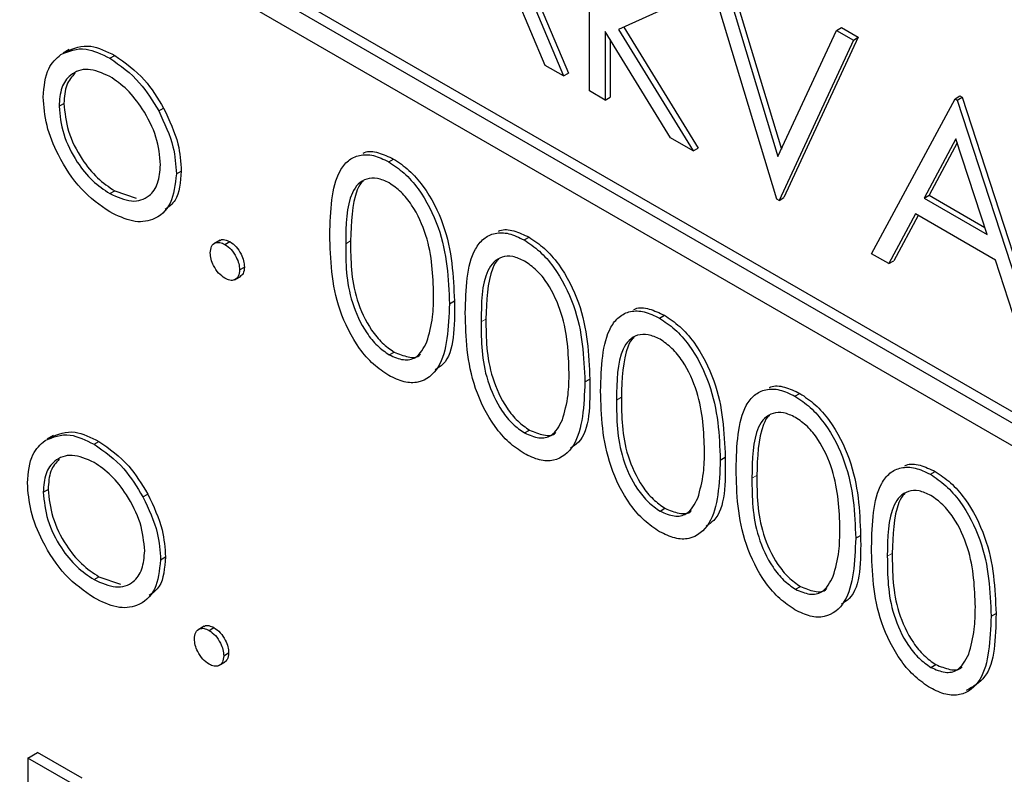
# Paper-space layout 'Blatt4' of a CAD drawing. Header units: millimetres. Extents: x 5 to 418, y 2 to 292.
# Tile 27 of 78: x 142.38 to 143.8, y 157.45 to 158.54. Entities that reach past the tile are written whole.
import ezdxf

# ---------------------------------------------------------------- set-up
doc = ezdxf.new("R2010")
doc.units = ezdxf.units.MM

psp = doc.layouts.new('Blatt4')

# ---------------------------------------------------------------- linework, layer by layer
at = {"color": 7, "linetype": 'Continuous', "lineweight": 25}
for p, q in [((148.0117, 155.5458), (141.2235, 159.4646)), ((147.9976, 155.5376), (141.2093, 159.4564)), ((141.2093, 159.4237), (147.9976, 155.505)), ((143.1994, 158.4351), (143.1994, 158.7366)), ((143.0788, 158.6546), (143.1619, 158.4567)), ((143.0859, 158.6587), (143.169, 158.4608)), ((143.1355, 158.472), (143.0656, 158.6385)), ((143.4703, 158.2787), (143.3626, 158.6348)), ((143.3871, 158.6207), (143.4719, 158.3401)), ((143.3941, 158.6248), (143.477, 158.3509)), ((143.3398, 158.5689), (143.2415, 158.5238)), ((143.3168, 158.3673), (143.2223, 158.5209)), ((143.2223, 158.5209), (143.2223, 158.4219)), ((143.2415, 158.5238), (143.3495, 158.3484)), ((143.249, 158.5273), (143.3566, 158.3525)), ((143.4719, 158.3401), (143.5568, 158.5227)), ((143.5568, 158.5227), (143.5639, 158.5268)), ((143.5568, 158.5227), (143.5813, 158.5086)), ((143.5639, 158.5268), (143.5883, 158.5127)), ((143.2293, 158.5094), (143.2293, 158.426)), ((143.5813, 158.5086), (143.4736, 158.2768)), ((143.5883, 158.5127), (143.4806, 158.2809)), ((143.5813, 158.5086), (143.5883, 158.5127)), ((142.4472, 158.4949), (142.4384, 158.4898)), ((142.506, 158.4824), (142.5131, 158.4865)), ((143.1619, 158.4567), (143.1355, 158.472)), ((143.1619, 158.4567), (143.169, 158.4608)), ((143.2223, 158.4219), (143.1994, 158.4351)), ((143.2223, 158.4219), (143.2293, 158.426)), ((143.6074, 158.1996), (143.7281, 158.4238)), ((143.7281, 158.4238), (143.7352, 158.4279)), ((143.7281, 158.4238), (143.7314, 158.4219)), ((143.7314, 158.4219), (143.7385, 158.426)), ((143.7314, 158.4219), (143.8489, 158.0602)), ((143.7352, 158.4279), (143.7385, 158.426)), ((143.7385, 158.426), (143.8559, 158.0642)), ((142.4325, 158.4129), (142.4396, 158.417)), ((142.5767, 158.4062), (142.5838, 158.4103)), ((143.3495, 158.3484), (143.3168, 158.3673)), ((143.7295, 158.3657), (143.6834, 158.2801)), ((143.7744, 158.2275), (143.7295, 158.3657)), ((143.3495, 158.3484), (143.3566, 158.3525)), ((143.7313, 158.3601), (143.6905, 158.2841)), ((142.9092, 158.3325), (142.9163, 158.3366)), ((142.6022, 158.3151), (142.6093, 158.3192)), ((142.5059, 158.2865), (142.513, 158.2905)), ((142.513, 158.2905), (142.5443, 158.28)), ((143.4736, 158.2768), (143.4703, 158.2787)), ((143.4736, 158.2768), (143.4806, 158.2809)), ((143.6834, 158.2801), (143.6905, 158.2841)), ((143.6834, 158.2801), (143.7744, 158.2275)), ((143.6905, 158.2841), (143.7711, 158.2376)), ((143.671, 158.2571), (143.6323, 158.1852)), ((143.6747, 158.2549), (143.6394, 158.1893)), ((143.7864, 158.1904), (143.671, 158.2571)), ((143.105, 158.2195), (143.1121, 158.2236)), ((142.6653, 158.2191), (142.6565, 158.214)), ((142.6724, 158.213), (142.6794, 158.2171)), ((143.6323, 158.1852), (143.6074, 158.1996)), ((142.6936, 158.1763), (142.7006, 158.1803)), ((143.6323, 158.1852), (143.6394, 158.1893)), ((143.824, 158.0745), (143.7864, 158.1904)), ((142.6864, 158.162), (142.6952, 158.1671)), ((142.9971, 158.1272), (143.0042, 158.1313)), ((143.3008, 158.1064), (143.3079, 158.1105)), ((142.91, 158.0532), (142.9171, 158.0573)), ((143.1929, 158.0141), (143.2, 158.0182)), ((143.4967, 157.9934), (143.5037, 157.9975)), ((142.4244, 157.9365), (142.4155, 157.9314)), ((143.1058, 157.9402), (143.1129, 157.9442)), ((142.4832, 157.924), (142.4902, 157.9281)), ((143.3887, 157.9011), (143.3958, 157.9052)), ((143.6925, 157.8804), (143.6995, 157.8844)), ((142.4096, 157.8545), (142.4167, 157.8586)), ((142.5538, 157.8478), (142.5609, 157.8519)), ((143.3016, 157.8271), (143.3087, 157.8312)), ((143.5845, 157.788), (143.5916, 157.7921)), ((142.5793, 157.7567), (142.5864, 157.7608)), ((142.4831, 157.7281), (142.4901, 157.7322)), ((142.4901, 157.7322), (142.5215, 157.7216)), ((143.4974, 157.7141), (143.5045, 157.7182)), ((143.7803, 157.675), (143.7874, 157.6791)), ((142.6425, 157.6607), (142.6336, 157.6556)), ((142.6495, 157.6546), (142.6566, 157.6587)), ((142.6707, 157.6179), (142.6778, 157.6219)), ((142.6635, 157.6036), (142.6724, 157.6087)), ((143.6932, 157.601), (143.7003, 157.6051)), ((142.3873, 157.4699), (142.4014, 157.4781)), ((142.4521, 157.4325), (142.3873, 157.4699)), ((142.3873, 157.4699), (142.3873, 156.98)), ((142.4662, 157.4407), (142.4014, 157.4781))]:
    psp.add_line(p, q, dxfattribs=at)
at = {"color": 7, "linetype": 'Continuous', "lineweight": 18}
for p, q in [((142.847, 158.214), (142.854, 158.218)), ((143.0428, 158.1009), (143.0498, 158.105)), ((143.2386, 157.9879), (143.2457, 157.992)), ((143.4344, 157.8748), (143.4415, 157.8789)), ((143.6302, 157.7618), (143.6373, 157.7659))]:
    psp.add_line(p, q, dxfattribs=at)
at = {"color": 7, "linetype": 'Continuous', "lineweight": 25}
for points, knots in [([(142.4351, 158.4877), (142.4466, 158.4926), (142.4672, 158.5013), (142.4941, 158.4882), (142.506, 158.4824)], [0, 0, 0, 0, 0.55888, 1, 1, 1, 1]), ([(142.4422, 158.4918), (142.4537, 158.4967), (142.4743, 158.5054), (142.5012, 158.4923), (142.5131, 158.4865)], [0, 0, 0, 0, 0.55888, 1, 1, 1, 1]), ([(142.4096, 158.4263), (142.411, 158.4413), (142.4134, 158.4682), (142.4285, 158.4818), (142.4351, 158.4877)], [0, 0, 0, 0, 0.559285, 1, 1, 1, 1]), ([(142.506, 158.4824), (142.5211, 158.4718), (142.5481, 158.453), (142.5679, 158.4205), (142.5767, 158.4062)], [0, 0, 0, 0, 0.559182, 1, 1, 1, 1]), ([(142.5131, 158.4865), (142.5282, 158.4759), (142.5552, 158.4571), (142.575, 158.4246), (142.5838, 158.4103)], [0, 0, 0, 0, 0.559182, 1, 1, 1, 1]), ([(142.5059, 158.4561), (142.495, 158.4608), (142.4733, 158.4703), (142.4495, 158.4606), (142.4347, 158.4412), (142.4332, 158.4223), (142.4325, 158.4129)], [0, 0, 0, 0, 0.279484, 0.559256, 0.779547, 1, 1, 1, 1]), ([(142.4558, 158.4609), (142.4511, 158.4558), (142.4415, 158.4453), (142.4402, 158.4265), (142.4396, 158.417)], [0, 0, 0, 0, 0.489282, 1, 1, 1, 1]), ([(142.5793, 158.3281), (142.5781, 158.3414), (142.5756, 158.368), (142.5555, 158.4072), (142.5315, 158.4385), (142.5145, 158.4502), (142.5059, 158.4561)], [0, 0, 0, 0, 0.2795862, 0.5593981, 0.7796526, 1, 1, 1, 1]), ([(142.506, 158.26), (142.4918, 158.2699), (142.4633, 158.2897), (142.4319, 158.3383), (142.4127, 158.3858), (142.4107, 158.4128), (142.4096, 158.4263)], [0, 0, 0, 0, 0.279776, 0.559179, 0.779592, 1, 1, 1, 1]), ([(142.4325, 158.4129), (142.4338, 158.3997), (142.4366, 158.3733), (142.456, 158.3339), (142.4805, 158.3037), (142.4975, 158.2922), (142.5059, 158.2865)], [0, 0, 0, 0, 0.279618, 0.559167, 0.779512, 1, 1, 1, 1]), ([(142.4396, 158.417), (142.4409, 158.4038), (142.4436, 158.3774), (142.4631, 158.338), (142.4876, 158.3078), (142.5045, 158.2963), (142.513, 158.2905)], [0, 0, 0, 0, 0.279618, 0.559167, 0.779512, 1, 1, 1, 1]), ([(142.5767, 158.4062), (142.5849, 158.3886), (142.5996, 158.3573), (142.6014, 158.328), (142.6022, 158.3151)], [0, 0, 0, 0, 0.559216, 1, 1, 1, 1]), ([(142.5838, 158.4103), (142.592, 158.3927), (142.6067, 158.3614), (142.6085, 158.3321), (142.6093, 158.3192)], [0, 0, 0, 0, 0.559216, 1, 1, 1, 1]), ([(142.8723, 158.345), (142.8729, 158.3454), (142.879, 158.3485), (142.8942, 158.347), (142.9089, 158.3401), (142.9163, 158.3366)], [0, 0, 0, 0, 0.0579693, 0.5290281, 1, 1, 1, 1]), ([(142.8241, 158.227), (142.8251, 158.2616), (142.8263, 158.3048), (142.8501, 158.3352), (142.8666, 158.3432), (142.8869, 158.3433), (142.9018, 158.3361), (142.9092, 158.3325)], [0, 0, 0, 0, 0.498702, 0.624177, 0.749467, 0.874745, 1, 1, 1, 1]), ([(142.9163, 158.3366), (142.9238, 158.3316), (142.9388, 158.3216), (142.9661, 158.2904), (143.0005, 158.2215), (143.0027, 158.1674), (143.0042, 158.1313)], [0, 0, 0, 0, 0.1256, 0.251197, 0.500581, 1, 1, 1, 1]), ([(142.5059, 158.2865), (142.5167, 158.2817), (142.5383, 158.2721), (142.5626, 158.2804), (142.5769, 158.3002), (142.5785, 158.3188), (142.5793, 158.3281)], [0, 0, 0, 0, 0.279745, 0.559113, 0.779606, 1, 1, 1, 1]), ([(142.6093, 158.3192), (142.608, 158.3031), (142.6061, 158.278), (142.5912, 158.2674), (142.5858, 158.2636)], [0, 0, 0, 0, 0.638982, 1, 1, 1, 1]), ([(142.9092, 158.3325), (142.9167, 158.3275), (142.9317, 158.3175), (142.959, 158.2864), (142.9934, 158.2175), (142.9956, 158.1633), (142.9971, 158.1272)], [0, 0, 0, 0, 0.1256, 0.251197, 0.500581, 1, 1, 1, 1]), ([(142.6022, 158.3151), (142.6004, 158.2998), (142.5969, 158.2691), (142.5713, 158.2472), (142.5395, 158.2437), (142.5172, 158.2546), (142.506, 158.26)], [0, 0, 0, 0, 0.279521, 0.559381, 0.779507, 1, 1, 1, 1]), ([(142.91, 158.3019), (142.9042, 158.3046), (142.8925, 158.31), (142.877, 158.3086), (142.8646, 158.3013), (142.8478, 158.2752), (142.8473, 158.2412), (142.847, 158.214)], [0, 0, 0, 0, 0.125139, 0.250418, 0.375519, 0.500847, 1, 1, 1, 1]), ([(142.8726, 158.3046), (142.8726, 158.3045), (142.8684, 158.3021), (142.856, 158.2775), (142.8549, 158.2445), (142.854, 158.218)], [0, 0, 0, 0, 0.0045166, 0.204302, 1, 1, 1, 1]), ([(142.9742, 158.1405), (142.9733, 158.1683), (142.9719, 158.21), (142.9481, 158.2642), (142.9275, 158.2897), (142.9158, 158.2979), (142.91, 158.3019)], [0, 0, 0, 0, 0.500072, 0.749021, 0.874598, 1, 1, 1, 1]), ([(143.0681, 158.232), (143.0687, 158.2323), (143.0748, 158.2354), (143.09, 158.2339), (143.1047, 158.227), (143.1121, 158.2236)], [0, 0, 0, 0, 0.057969, 0.529028, 1, 1, 1, 1]), ([(142.6647, 158.2182), (142.6651, 158.2186), (142.6669, 158.2205), (142.6722, 158.2204), (142.677, 158.2182), (142.6794, 158.2171)], [0, 0, 0, 0, 0.116538, 0.55809, 1, 1, 1, 1]), ([(142.9092, 158.0235), (142.9018, 158.0285), (142.8869, 158.0385), (142.8599, 158.0695), (142.8265, 158.1381), (142.8251, 158.1915), (142.8241, 158.227)], [0, 0, 0, 0, 0.125551, 0.25109, 0.50025, 1, 1, 1, 1]), ([(143.0199, 158.114), (143.0209, 158.1485), (143.0221, 158.1917), (143.0459, 158.2222), (143.0624, 158.2302), (143.0827, 158.2303), (143.0976, 158.2231), (143.105, 158.2195)], [0, 0, 0, 0, 0.498702, 0.624177, 0.749467, 0.874745, 1, 1, 1, 1]), ([(143.105, 158.2195), (143.1125, 158.2145), (143.1275, 158.2044), (143.1548, 158.1733), (143.1892, 158.1044), (143.1914, 158.0503), (143.1929, 158.0141)], [0, 0, 0, 0, 0.1256, 0.251197, 0.500581, 1, 1, 1, 1]), ([(143.1121, 158.2236), (143.1196, 158.2185), (143.1346, 158.2085), (143.1619, 158.1774), (143.1963, 158.1085), (143.1985, 158.0543), (143.2, 158.0182)], [0, 0, 0, 0, 0.1256, 0.251197, 0.500581, 1, 1, 1, 1]), ([(142.6511, 158.2007), (142.6515, 158.2041), (142.6523, 158.2109), (142.658, 158.2156), (142.665, 158.2165), (142.6699, 158.2142), (142.6724, 158.213)], [0, 0, 0, 0, 0.2795762, 0.5592837, 0.7795524, 1, 1, 1, 1]), ([(142.6724, 158.213), (142.6755, 158.2108), (142.6818, 158.2063), (142.6886, 158.1956), (142.693, 158.1851), (142.6934, 158.1792), (142.6936, 158.1763)], [0, 0, 0, 0, 0.279602, 0.559212, 0.779475, 1, 1, 1, 1]), ([(142.6794, 158.2171), (142.6826, 158.2149), (142.6888, 158.2104), (142.6957, 158.1997), (142.7001, 158.1892), (142.7004, 158.1833), (142.7006, 158.1803)], [0, 0, 0, 0, 0.279602, 0.559212, 0.779475, 1, 1, 1, 1]), ([(142.847, 158.214), (142.8471, 158.1864), (142.8474, 158.1451), (142.8719, 158.0908), (142.8925, 158.0655), (142.9042, 158.0573), (142.91, 158.0532)], [0, 0, 0, 0, 0.500291, 0.749086, 0.874606, 1, 1, 1, 1]), ([(142.854, 158.218), (142.8542, 158.1904), (142.8545, 158.1491), (142.8789, 158.0949), (142.8996, 158.0695), (142.9112, 158.0614), (142.9171, 158.0573)], [0, 0, 0, 0, 0.500291, 0.749086, 0.874606, 1, 1, 1, 1]), ([(142.6724, 158.164), (142.6692, 158.1662), (142.663, 158.1707), (142.6561, 158.1814), (142.6518, 158.1918), (142.6514, 158.1978), (142.6511, 158.2007)], [0, 0, 0, 0, 0.2795812, 0.5591432, 0.7795754, 1, 1, 1, 1]), ([(143.1058, 158.1889), (143.1, 158.1916), (143.0883, 158.197), (143.0728, 158.1956), (143.0605, 158.1883), (143.0436, 158.1622), (143.0431, 158.1281), (143.0428, 158.1009)], [0, 0, 0, 0, 0.125139, 0.250418, 0.375519, 0.500847, 1, 1, 1, 1]), ([(143.0685, 158.1916), (143.0684, 158.1915), (143.0642, 158.189), (143.0518, 158.1645), (143.0507, 158.1314), (143.0498, 158.105)], [0, 0, 0, 0, 0.004517, 0.204302, 1, 1, 1, 1]), ([(142.7006, 158.1803), (142.7003, 158.1768), (142.6998, 158.1705), (142.6958, 158.168), (142.6941, 158.1669)], [0, 0, 0, 0, 0.5544413, 1, 1, 1, 1]), ([(143.1701, 158.0274), (143.1691, 158.0553), (143.1677, 158.097), (143.1439, 158.1511), (143.1233, 158.1767), (143.1116, 158.1848), (143.1058, 158.1889)], [0, 0, 0, 0, 0.500072, 0.749021, 0.874598, 1, 1, 1, 1]), ([(142.6936, 158.1763), (142.6932, 158.1729), (142.6925, 158.1661), (142.6867, 158.1614), (142.6797, 158.1605), (142.6748, 158.1628), (142.6724, 158.164)], [0, 0, 0, 0, 0.2794691, 0.5593578, 0.7796739, 1, 1, 1, 1]), ([(142.9646, 158.0721), (142.9678, 158.0838), (142.9736, 158.1047), (142.9741, 158.1295), (142.9742, 158.1405)], [0, 0, 0, 0, 0.5595988, 1, 1, 1, 1]), ([(142.9971, 158.1272), (142.9957, 158.0927), (142.9935, 158.041), (142.9589, 158.0123), (142.9317, 158.0126), (142.9167, 158.0199), (142.9092, 158.0235)], [0, 0, 0, 0, 0.499407, 0.748743, 0.874372, 1, 1, 1, 1]), ([(143.0042, 158.1313), (143.0045, 158.0942), (143.0048, 158.05), (142.9804, 158.034), (142.9764, 158.0314)], [0, 0, 0, 0, 0.83825, 1, 1, 1, 1]), ([(143.2639, 158.1189), (143.2646, 158.1193), (143.2706, 158.1224), (143.2858, 158.1209), (143.3006, 158.114), (143.3079, 158.1105)], [0, 0, 0, 0, 0.057969, 0.529028, 1, 1, 1, 1]), ([(143.105, 157.9105), (143.0976, 157.9154), (143.0827, 157.9254), (143.0557, 157.9564), (143.0223, 158.0251), (143.0209, 158.0784), (143.0199, 158.114)], [0, 0, 0, 0, 0.125551, 0.25109, 0.50025, 1, 1, 1, 1]), ([(143.2157, 158.0009), (143.2167, 158.0355), (143.218, 158.0787), (143.2417, 158.1092), (143.2582, 158.1172), (143.2785, 158.1172), (143.2934, 158.11), (143.3008, 158.1064)], [0, 0, 0, 0, 0.498702, 0.624177, 0.749467, 0.874745, 1, 1, 1, 1]), ([(143.3008, 158.1064), (143.3083, 158.1014), (143.3233, 158.0914), (143.3506, 158.0603), (143.385, 157.9914), (143.3872, 157.9372), (143.3887, 157.9011)], [0, 0, 0, 0, 0.1256, 0.251197, 0.500581, 1, 1, 1, 1]), ([(143.3079, 158.1105), (143.3154, 158.1055), (143.3304, 158.0955), (143.3577, 158.0644), (143.3921, 157.9955), (143.3943, 157.9413), (143.3958, 157.9052)], [0, 0, 0, 0, 0.1256, 0.251197, 0.500581, 1, 1, 1, 1]), ([(143.0428, 158.1009), (143.043, 158.0733), (143.0432, 158.032), (143.0677, 157.9778), (143.0883, 157.9524), (143.1, 157.9442), (143.1058, 157.9402)], [0, 0, 0, 0, 0.500291, 0.749086, 0.874606, 1, 1, 1, 1]), ([(143.0498, 158.105), (143.05, 158.0774), (143.0503, 158.0361), (143.0748, 157.9819), (143.0954, 157.9565), (143.107, 157.9483), (143.1129, 157.9442)], [0, 0, 0, 0, 0.500291, 0.749086, 0.874606, 1, 1, 1, 1]), ([(143.3016, 158.0759), (143.2958, 158.0785), (143.2841, 158.0839), (143.2686, 158.0825), (143.2563, 158.0752), (143.2394, 158.0491), (143.239, 158.0151), (143.2386, 157.9879)], [0, 0, 0, 0, 0.125139, 0.250418, 0.375519, 0.500847, 1, 1, 1, 1]), ([(143.2643, 158.0785), (143.2642, 158.0785), (143.26, 158.076), (143.2476, 158.0515), (143.2465, 158.0184), (143.2457, 157.992)], [0, 0, 0, 0, 0.004517, 0.204302, 1, 1, 1, 1]), ([(142.91, 158.0532), (142.9169, 158.0502), (142.9309, 158.0442), (142.9523, 158.0486), (142.96, 158.0632), (142.9646, 158.0721)], [0, 0, 0, 0, 0.280257, 0.560781, 1, 1, 1, 1]), ([(143.3659, 157.9144), (143.3649, 157.9422), (143.3635, 157.9839), (143.3397, 158.0381), (143.3191, 158.0636), (143.3074, 158.0718), (143.3016, 158.0759)], [0, 0, 0, 0, 0.500072, 0.749021, 0.874598, 1, 1, 1, 1]), ([(142.9171, 158.0573), (142.9238, 158.0545), (142.9374, 158.049), (142.9514, 158.049), (142.955, 158.054), (142.9551, 158.0541)], [0, 0, 0, 0, 0.492383, 0.985234, 1, 1, 1, 1]), ([(143.1604, 157.9591), (143.1637, 157.9708), (143.1695, 157.9916), (143.1699, 158.0165), (143.1701, 158.0274)], [0, 0, 0, 0, 0.5595988, 1, 1, 1, 1]), ([(143.1929, 158.0141), (143.1915, 157.9797), (143.1893, 157.928), (143.1547, 157.8993), (143.1275, 157.8996), (143.1125, 157.9068), (143.105, 157.9105)], [0, 0, 0, 0, 0.499407, 0.748743, 0.874372, 1, 1, 1, 1]), ([(143.2, 158.0182), (143.2003, 157.9812), (143.2007, 157.937), (143.1762, 157.9209), (143.1723, 157.9183)], [0, 0, 0, 0, 0.83825, 1, 1, 1, 1]), ([(143.4597, 158.0059), (143.4604, 158.0062), (143.4664, 158.0093), (143.4816, 158.0078), (143.4964, 158.0009), (143.5037, 157.9975)], [0, 0, 0, 0, 0.057969, 0.529028, 1, 1, 1, 1]), ([(143.3008, 157.7974), (143.2934, 157.8024), (143.2786, 157.8124), (143.2515, 157.8434), (143.2181, 157.9121), (143.2167, 157.9654), (143.2157, 158.0009)], [0, 0, 0, 0, 0.125551, 0.25109, 0.50025, 1, 1, 1, 1]), ([(143.2457, 157.992), (143.2458, 157.9644), (143.2461, 157.9231), (143.2706, 157.8688), (143.2912, 157.8435), (143.3029, 157.8353), (143.3087, 157.8312)], [0, 0, 0, 0, 0.500291, 0.749086, 0.874606, 1, 1, 1, 1]), ([(143.4116, 157.8879), (143.4125, 157.9224), (143.4138, 157.9656), (143.4375, 157.9961), (143.454, 158.0041), (143.4743, 158.0042), (143.4892, 157.997), (143.4967, 157.9934)], [0, 0, 0, 0, 0.498702, 0.624177, 0.749467, 0.874745, 1, 1, 1, 1]), ([(143.4967, 157.9934), (143.5042, 157.9884), (143.5191, 157.9783), (143.5465, 157.9472), (143.5809, 157.8783), (143.5831, 157.8242), (143.5845, 157.788)], [0, 0, 0, 0, 0.1256, 0.251197, 0.500581, 1, 1, 1, 1]), ([(143.5037, 157.9975), (143.5112, 157.9925), (143.5262, 157.9824), (143.5535, 157.9513), (143.5879, 157.8824), (143.5901, 157.8283), (143.5916, 157.7921)], [0, 0, 0, 0, 0.1256, 0.251197, 0.500581, 1, 1, 1, 1]), ([(143.2386, 157.9879), (143.2388, 157.9603), (143.2391, 157.919), (143.2635, 157.8647), (143.2841, 157.8394), (143.2958, 157.8312), (143.3016, 157.8271)], [0, 0, 0, 0, 0.500291, 0.749086, 0.874606, 1, 1, 1, 1]), ([(143.4974, 157.9628), (143.4916, 157.9655), (143.4799, 157.9709), (143.4644, 157.9695), (143.4521, 157.9622), (143.4352, 157.9361), (143.4348, 157.902), (143.4344, 157.8748)], [0, 0, 0, 0, 0.125139, 0.250418, 0.375519, 0.500847, 1, 1, 1, 1]), ([(143.4601, 157.9655), (143.46, 157.9654), (143.4558, 157.9629), (143.4434, 157.9384), (143.4423, 157.9053), (143.4415, 157.8789)], [0, 0, 0, 0, 0.004517, 0.204302, 1, 1, 1, 1]), ([(143.1058, 157.9402), (143.1128, 157.9372), (143.1267, 157.9311), (143.1482, 157.9355), (143.1558, 157.9502), (143.1604, 157.9591)], [0, 0, 0, 0, 0.280257, 0.560781, 1, 1, 1, 1]), ([(143.5617, 157.8014), (143.5607, 157.8292), (143.5593, 157.8709), (143.5355, 157.925), (143.5149, 157.9506), (143.5033, 157.9587), (143.4974, 157.9628)], [0, 0, 0, 0, 0.500072, 0.749021, 0.874598, 1, 1, 1, 1]), ([(142.4123, 157.9293), (142.4238, 157.9342), (142.4444, 157.9429), (142.4713, 157.9298), (142.4832, 157.924)], [0, 0, 0, 0, 0.55888, 1, 1, 1, 1]), ([(142.4194, 157.9334), (142.4309, 157.9383), (142.4514, 157.947), (142.4784, 157.9339), (142.4902, 157.9281)], [0, 0, 0, 0, 0.55888, 1, 1, 1, 1]), ([(143.1129, 157.9442), (143.1197, 157.9415), (143.1332, 157.936), (143.1472, 157.9359), (143.1508, 157.9409), (143.1509, 157.9411)], [0, 0, 0, 0, 0.492383, 0.985234, 1, 1, 1, 1]), ([(142.3868, 157.8679), (142.3881, 157.8829), (142.3906, 157.9098), (142.4056, 157.9234), (142.4123, 157.9293)], [0, 0, 0, 0, 0.559285, 1, 1, 1, 1]), ([(142.4832, 157.924), (142.4983, 157.9135), (142.5253, 157.8946), (142.5451, 157.8621), (142.5538, 157.8478)], [0, 0, 0, 0, 0.559182, 1, 1, 1, 1]), ([(142.4902, 157.9281), (142.5053, 157.9175), (142.5323, 157.8987), (142.5522, 157.8662), (142.5609, 157.8519)], [0, 0, 0, 0, 0.559182, 1, 1, 1, 1]), ([(142.4831, 157.8977), (142.4722, 157.9024), (142.4504, 157.9119), (142.4266, 157.9022), (142.4118, 157.8828), (142.4104, 157.8639), (142.4096, 157.8545)], [0, 0, 0, 0, 0.279484, 0.559256, 0.779547, 1, 1, 1, 1]), ([(143.3562, 157.8461), (143.3595, 157.8577), (143.3653, 157.8786), (143.3657, 157.9035), (143.3659, 157.9144)], [0, 0, 0, 0, 0.5595988, 1, 1, 1, 1]), ([(142.4329, 157.9025), (142.4282, 157.8974), (142.4186, 157.8869), (142.4174, 157.8682), (142.4167, 157.8586)], [0, 0, 0, 0, 0.489282, 1, 1, 1, 1]), ([(142.5565, 157.7697), (142.5552, 157.783), (142.5527, 157.8096), (142.5326, 157.8489), (142.5087, 157.8802), (142.4916, 157.8918), (142.4831, 157.8977)], [0, 0, 0, 0, 0.279586, 0.559398, 0.779653, 1, 1, 1, 1]), ([(143.3887, 157.9011), (143.3873, 157.8666), (143.3852, 157.815), (143.3505, 157.7862), (143.3233, 157.7865), (143.3083, 157.7938), (143.3008, 157.7974)], [0, 0, 0, 0, 0.499407, 0.748743, 0.874372, 1, 1, 1, 1]), ([(143.3958, 157.9052), (143.3961, 157.8681), (143.3965, 157.8239), (143.372, 157.8079), (143.3681, 157.8053)], [0, 0, 0, 0, 0.8382498, 1, 1, 1, 1]), ([(143.6555, 157.8929), (143.6562, 157.8932), (143.6622, 157.8963), (143.6775, 157.8948), (143.6922, 157.8879), (143.6995, 157.8844)], [0, 0, 0, 0, 0.057969, 0.529028, 1, 1, 1, 1]), ([(143.4967, 157.6844), (143.4892, 157.6894), (143.4744, 157.6993), (143.4473, 157.7303), (143.4139, 157.799), (143.4125, 157.8523), (143.4116, 157.8879)], [0, 0, 0, 0, 0.125551, 0.25109, 0.50025, 1, 1, 1, 1]), ([(143.4415, 157.8789), (143.4417, 157.8513), (143.4419, 157.81), (143.4664, 157.7558), (143.487, 157.7304), (143.4987, 157.7222), (143.5045, 157.7182)], [0, 0, 0, 0, 0.500291, 0.749086, 0.874606, 1, 1, 1, 1]), ([(143.6074, 157.7749), (143.6084, 157.8094), (143.6096, 157.8526), (143.6333, 157.8831), (143.6498, 157.8911), (143.6702, 157.8911), (143.685, 157.884), (143.6925, 157.8804)], [0, 0, 0, 0, 0.498702, 0.624177, 0.749467, 0.874745, 1, 1, 1, 1]), ([(143.6925, 157.8804), (143.7, 157.8753), (143.715, 157.8653), (143.7423, 157.8342), (143.7767, 157.7653), (143.7789, 157.7111), (143.7803, 157.675)], [0, 0, 0, 0, 0.1256, 0.251197, 0.500581, 1, 1, 1, 1]), ([(143.6995, 157.8844), (143.707, 157.8794), (143.722, 157.8694), (143.7493, 157.8383), (143.7837, 157.7694), (143.7859, 157.7152), (143.7874, 157.6791)], [0, 0, 0, 0, 0.1256, 0.251197, 0.500581, 1, 1, 1, 1]), ([(142.4832, 157.7016), (142.4689, 157.7115), (142.4404, 157.7313), (142.4091, 157.7799), (142.3899, 157.8275), (142.3878, 157.8544), (142.3868, 157.8679)], [0, 0, 0, 0, 0.279776, 0.559179, 0.779592, 1, 1, 1, 1]), ([(143.4344, 157.8748), (143.4346, 157.8472), (143.4349, 157.8059), (143.4593, 157.7517), (143.48, 157.7263), (143.4916, 157.7182), (143.4974, 157.7141)], [0, 0, 0, 0, 0.500291, 0.749086, 0.874606, 1, 1, 1, 1]), ([(142.4096, 157.8545), (142.411, 157.8413), (142.4137, 157.8149), (142.4331, 157.7755), (142.4577, 157.7454), (142.4746, 157.7338), (142.4831, 157.7281)], [0, 0, 0, 0, 0.279618, 0.559167, 0.779512, 1, 1, 1, 1]), ([(142.4167, 157.8586), (142.4181, 157.8454), (142.4208, 157.819), (142.4402, 157.7796), (142.4648, 157.7494), (142.4817, 157.7379), (142.4901, 157.7322)], [0, 0, 0, 0, 0.279618, 0.559167, 0.779512, 1, 1, 1, 1]), ([(142.5609, 157.8519), (142.5691, 157.8343), (142.5838, 157.803), (142.5856, 157.7737), (142.5864, 157.7608)], [0, 0, 0, 0, 0.559216, 1, 1, 1, 1]), ([(143.6932, 157.8498), (143.6874, 157.8525), (143.6757, 157.8579), (143.6603, 157.8565), (143.6479, 157.8491), (143.6311, 157.8231), (143.6306, 157.789), (143.6302, 157.7618)], [0, 0, 0, 0, 0.125139, 0.250418, 0.375519, 0.500847, 1, 1, 1, 1]), ([(143.6559, 157.8524), (143.6558, 157.8524), (143.6516, 157.8499), (143.6392, 157.8254), (143.6381, 157.7923), (143.6373, 157.7659)], [0, 0, 0, 0, 0.004517, 0.204302, 1, 1, 1, 1]), ([(143.7575, 157.6883), (143.7566, 157.7161), (143.7551, 157.7578), (143.7313, 157.812), (143.7107, 157.8376), (143.6991, 157.8457), (143.6932, 157.8498)], [0, 0, 0, 0, 0.500072, 0.749021, 0.874598, 1, 1, 1, 1]), ([(142.5538, 157.8478), (142.5621, 157.8303), (142.5768, 157.7989), (142.5786, 157.7696), (142.5793, 157.7567)], [0, 0, 0, 0, 0.559216, 1, 1, 1, 1]), ([(143.3016, 157.8271), (143.3086, 157.8241), (143.3225, 157.8181), (143.344, 157.8225), (143.3516, 157.8371), (143.3562, 157.8461)], [0, 0, 0, 0, 0.280257, 0.560781, 1, 1, 1, 1]), ([(143.3087, 157.8312), (143.3155, 157.8284), (143.329, 157.8229), (143.343, 157.8229), (143.3467, 157.8279), (143.3468, 157.828)], [0, 0, 0, 0, 0.492383, 0.985234, 1, 1, 1, 1]), ([(143.552, 157.733), (143.5553, 157.7447), (143.5611, 157.7656), (143.5615, 157.7904), (143.5617, 157.8014)], [0, 0, 0, 0, 0.559599, 1, 1, 1, 1]), ([(143.5845, 157.788), (143.5831, 157.7536), (143.581, 157.7019), (143.5464, 157.6732), (143.5191, 157.6735), (143.5041, 157.6807), (143.4967, 157.6844)], [0, 0, 0, 0, 0.499407, 0.748743, 0.874372, 1, 1, 1, 1]), ([(143.5916, 157.7921), (143.5919, 157.7551), (143.5923, 157.7109), (143.5678, 157.6949), (143.5639, 157.6923)], [0, 0, 0, 0, 0.83825, 1, 1, 1, 1]), ([(142.4831, 157.7281), (142.4939, 157.7233), (142.5154, 157.7137), (142.5398, 157.722), (142.554, 157.7418), (142.5557, 157.7604), (142.5565, 157.7697)], [0, 0, 0, 0, 0.279745, 0.559113, 0.779606, 1, 1, 1, 1]), ([(143.6925, 157.5713), (143.685, 157.5763), (143.6702, 157.5863), (143.6432, 157.6173), (143.6097, 157.686), (143.6083, 157.7393), (143.6074, 157.7749)], [0, 0, 0, 0, 0.125551, 0.25109, 0.50025, 1, 1, 1, 1]), ([(143.6373, 157.7659), (143.6375, 157.7383), (143.6378, 157.697), (143.6622, 157.6427), (143.6828, 157.6174), (143.6945, 157.6092), (143.7003, 157.6051)], [0, 0, 0, 0, 0.500291, 0.749086, 0.874606, 1, 1, 1, 1]), ([(142.5793, 157.7567), (142.5776, 157.7414), (142.5741, 157.7107), (142.5485, 157.6888), (142.5166, 157.6853), (142.4943, 157.6962), (142.4832, 157.7016)], [0, 0, 0, 0, 0.279521, 0.559381, 0.779507, 1, 1, 1, 1]), ([(142.5864, 157.7608), (142.5852, 157.7447), (142.5833, 157.7196), (142.5684, 157.709), (142.563, 157.7052)], [0, 0, 0, 0, 0.638982, 1, 1, 1, 1]), ([(143.6302, 157.7618), (143.6304, 157.7342), (143.6307, 157.6929), (143.6551, 157.6387), (143.6758, 157.6133), (143.6874, 157.6051), (143.6932, 157.601)], [0, 0, 0, 0, 0.500291, 0.749086, 0.874606, 1, 1, 1, 1]), ([(143.4974, 157.7141), (143.5044, 157.7111), (143.5183, 157.7051), (143.5398, 157.7094), (143.5474, 157.7241), (143.552, 157.733)], [0, 0, 0, 0, 0.280257, 0.560781, 1, 1, 1, 1]), ([(143.5045, 157.7182), (143.5113, 157.7154), (143.5249, 157.7099), (143.5388, 157.7099), (143.5425, 157.7149), (143.5426, 157.715)], [0, 0, 0, 0, 0.492383, 0.985234, 1, 1, 1, 1]), ([(143.7874, 157.6791), (143.7867, 157.6432), (143.7856, 157.591), (143.7542, 157.5732), (143.7444, 157.5676)], [0, 0, 0, 0, 0.68684, 1, 1, 1, 1]), ([(143.7479, 157.62), (143.7511, 157.6317), (143.7569, 157.6525), (143.7573, 157.6774), (143.7575, 157.6883)], [0, 0, 0, 0, 0.5595988, 1, 1, 1, 1]), ([(143.7803, 157.675), (143.7789, 157.6405), (143.7768, 157.5889), (143.7422, 157.5601), (143.7149, 157.5605), (143.7, 157.5677), (143.6925, 157.5713)], [0, 0, 0, 0, 0.499407, 0.748743, 0.874372, 1, 1, 1, 1]), ([(142.6283, 157.6424), (142.6287, 157.6458), (142.6294, 157.6525), (142.6352, 157.6572), (142.6421, 157.6581), (142.6471, 157.6558), (142.6495, 157.6546)], [0, 0, 0, 0, 0.279576, 0.559284, 0.779552, 1, 1, 1, 1]), ([(142.6419, 157.6598), (142.6422, 157.6602), (142.644, 157.6621), (142.6493, 157.662), (142.6542, 157.6598), (142.6566, 157.6587)], [0, 0, 0, 0, 0.116538, 0.55809, 1, 1, 1, 1]), ([(142.6495, 157.6546), (142.6526, 157.6524), (142.6589, 157.6479), (142.6658, 157.6372), (142.6701, 157.6267), (142.6705, 157.6208), (142.6707, 157.6179)], [0, 0, 0, 0, 0.2796016, 0.559212, 0.7794752, 1, 1, 1, 1]), ([(142.6566, 157.6587), (142.6597, 157.6565), (142.666, 157.652), (142.6729, 157.6413), (142.6772, 157.6308), (142.6776, 157.6249), (142.6778, 157.6219)], [0, 0, 0, 0, 0.2796016, 0.559212, 0.7794752, 1, 1, 1, 1]), ([(142.6495, 157.6056), (142.6464, 157.6079), (142.6401, 157.6124), (142.6332, 157.623), (142.629, 157.6335), (142.6285, 157.6394), (142.6283, 157.6424)], [0, 0, 0, 0, 0.2795812, 0.5591432, 0.7795754, 1, 1, 1, 1]), ([(142.6778, 157.6219), (142.6775, 157.6184), (142.6769, 157.6121), (142.673, 157.6096), (142.6712, 157.6085)], [0, 0, 0, 0, 0.5544413, 1, 1, 1, 1]), ([(142.6707, 157.6179), (142.6704, 157.6145), (142.6696, 157.6077), (142.6638, 157.6031), (142.6569, 157.6021), (142.652, 157.6044), (142.6495, 157.6056)], [0, 0, 0, 0, 0.2794691, 0.5593578, 0.7796739, 1, 1, 1, 1]), ([(143.6932, 157.601), (143.7002, 157.598), (143.7141, 157.592), (143.7356, 157.5964), (143.7432, 157.611), (143.7479, 157.62)], [0, 0, 0, 0, 0.280257, 0.560781, 1, 1, 1, 1]), ([(143.7003, 157.6051), (143.7071, 157.6024), (143.7207, 157.5968), (143.7346, 157.5968), (143.7383, 157.6018), (143.7384, 157.602)], [0, 0, 0, 0, 0.4923829, 0.9852344, 1, 1, 1, 1])]:
    psp.add_open_spline(points, degree=3, knots=knots, dxfattribs=at)

doc.saveas('drawing.dxf')
